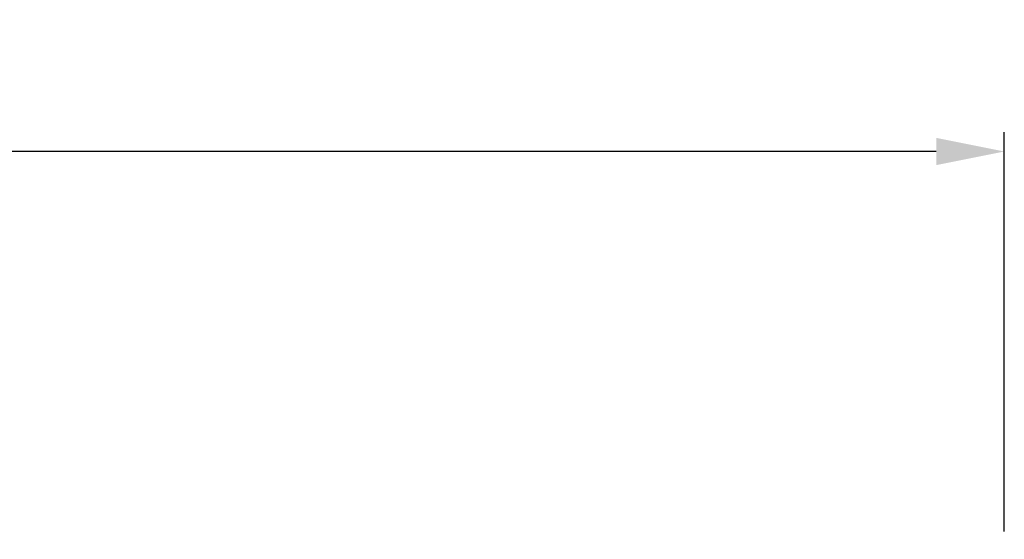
# Model space of a CAD drawing. Header units: millimetres. Extents: x -630 to -92, y 209 to 969.
# Tile 24 of 24: x -208 to -158, y 672 to 699. Entities that reach past the tile are written whole.
import ezdxf

# ---------------------------------------------------------------- set-up
doc = ezdxf.new("R2010")
doc.units = ezdxf.units.MM
doc.header["$LTSCALE"] = 32.67
doc.header["$PDMODE"] = 3
doc.header["$PDSIZE"] = 0.3125
doc.layers.get('0').update_dxf_attribs({"linetype": 'CONTINUOUS'})
doc.layers.get('Defpoints').update_dxf_attribs({"linetype": 'CONTINUOUS'})
doc.styles.get("Standard").update_dxf_attribs({"font": 'txt', "width": 0.7})
doc.dimstyles.new('DIMSTYLE_1', dxfattribs={"dimtxt": 5, "dimasz": 0.1875, "dimexe": 0.18, "dimexo": 0.0625, "dimgap": 0.09, "dimtad": 1, "dimdsep": 46, "dimtxsty": 'Standard', "dimblk": '_FILLED', "dimblk1": '_FILLED', "dimblk2": '_FILLED', "dimcen": 0.09, "dimadec": 0, "dimazin": 0, "dimtp": 0.01, "dimtm": 0.01, "dimtfac": 1, "dimtofl": 0, "dimtmove": 0, "dimatfit": 3, "dimldrblk": '_FILLED', "dimfxl": 0, "dimtolj": 1, "dimarcsym": 0})

# ---------------------------------------------------------------- blocks, each defined once
blk = doc.blocks.new('_FILLED')
at = {"color": 0, "linetype": 'ByBlock'}
blk.add_solid([(0, 0), (-1, 0.2), (-1, -0.2)], dxfattribs=at)
blk = doc.blocks.new('*D3')
at = {"color": 0, "linetype": 'Continuous', "lineweight": -2}
for p, q in [((-337.847, 671.654), (-337.847, 693.411)), ((-157.847, 672.86), (-157.847, 693.411)), ((-161.347, 692.411), (-334.347, 692.411))]:
    blk.add_line(p, q, dxfattribs=at)
at = {"layer": 'Defpoints', "color": 0, "linetype": 'Continuous', "lineweight": 0}
for p in [(-337.847, 692.411), (-157.847, 671.86), (-337.847, 670.654)]:
    blk.add_point(p, dxfattribs=at)
at = {"color": 0, "linetype": 'Continuous', "lineweight": -2, "xscale": 3.5, "yscale": 3.5, "zscale": 3.5, "rotation": 180}
blk.add_blockref('_FILLED', (-337.847, 692.411), dxfattribs=at)
at = {"color": 0, "linetype": 'Continuous', "lineweight": -2, "xscale": 3.5, "yscale": 3.5, "zscale": 3.5}
blk.add_blockref('_FILLED', (-157.847, 692.411), dxfattribs=at)
at = {"color": 0, "linetype": 'Continuous', "insert": (-247.847, 695.911), "char_height": 5, "attachment_point": 5}
blk.add_mtext('\\A1;180(7.09)', dxfattribs=at)

msp = doc.modelspace()

# ---------------------------------------------------------------- dimensions: what is measured, and where the dimension line sits
at = {"color": 7, "linetype": 'Continuous'}
dim = msp.add_linear_dim(base=(-337.847, 692.411), p1=(-157.847, 671.86), p2=(-337.847, 670.654), text='<>(7.09)', dimstyle='DIMSTYLE_1', override={"dimasz": 3.5, "dimexe": 1, "dimexo": 1, "dimgap": 1}, dxfattribs=at)
dim.commit()
dim.dimension.update_dxf_attribs({"geometry": '*D3', "text_midpoint": (-247.847, 695.911)})

doc.saveas('drawing.dxf')
